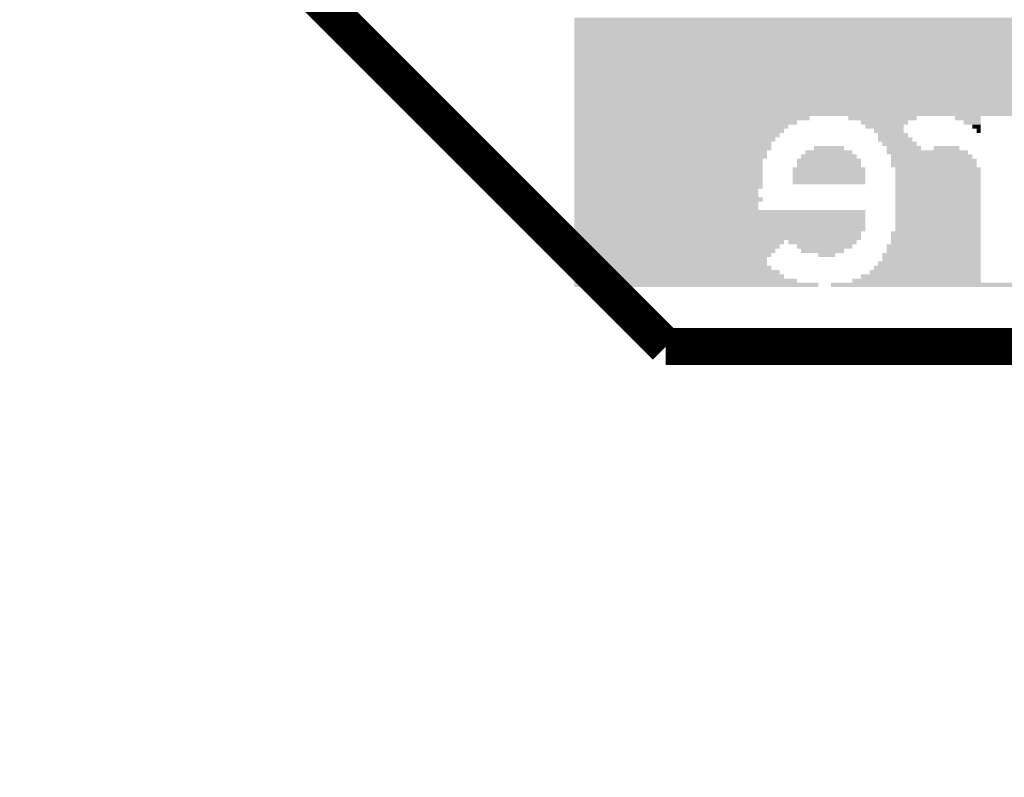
# Model space of a CAD drawing. Extents: x -3564 to 3564, y -2067 to 2176.
# Tile 10 of 21: x -412 to -145, y -2067 to -1861. Entities that reach past the tile are written whole.
import ezdxf

# ---------------------------------------------------------------- set-up
doc = ezdxf.new("R2010")
doc.units = 0
for name, color, linetype in [('BOARD_OUTLINE', 2, 'CONTINUOUS'), ('COPPER_TOP', 3, 'CONTINUOUS'), ('SILKSCREEN_BOTTOM', 6, 'CONTINUOUS')]:
    doc.layers.add(name, color=color, linetype=linetype)

msp = doc.modelspace()

# ---------------------------------------------------------------- hatches: boundary and pattern name
at = {"layer": 'SILKSCREEN_BOTTOM'}
for points in [[(125.493543, -1861.982402), (-261.850039, -1861.982402), (-261.850039, -1860.82185), (125.493543, -1860.822638)], [(125.493543, -1863.142126), (-261.850039, -1863.142126), (-261.850039, -1861.981575), (125.493543, -1861.982362)], [(125.493543, -1864.301811), (-261.850039, -1864.301811), (-261.850039, -1863.141299), (125.493543, -1863.142087)], [(125.493543, -1865.461535), (-261.850039, -1865.461535), (-261.850039, -1864.301024), (125.493543, -1864.301772)], [(125.493543, -1866.62126), (-261.850039, -1866.62126), (-261.850039, -1865.460748), (125.493543, -1865.461496)], [(125.493543, -1867.780945), (-261.850039, -1867.780945), (-261.850039, -1866.620472), (125.493543, -1866.62122)], [(125.493543, -1868.940669), (-261.850039, -1868.940669), (-261.850039, -1867.780197), (125.493543, -1867.780906)], [(-24.109173, -1870.100394), (-261.850039, -1870.100394), (-261.850039, -1868.939921), (-24.109173, -1868.94063)], [(-24.109173, -1871.260079), (-261.850039, -1871.260079), (-261.850039, -1870.099646), (-24.109173, -1870.100354)], [(-24.109173, -1872.419803), (-261.850039, -1872.419803), (-261.850039, -1871.25937), (-24.109173, -1871.260039)], [(-24.109173, -1873.579528), (-261.850039, -1873.579528), (-261.850039, -1872.419094), (-24.109173, -1872.419764)], [(-24.109173, -1874.739213), (-261.850039, -1874.739213), (-261.850039, -1873.578819), (-24.109173, -1873.579488)], [(-24.109173, -1875.898937), (-261.850039, -1875.898937), (-261.850039, -1874.738543), (-24.109173, -1874.739173)], [(-24.109173, -1877.058661), (-261.850039, -1877.058661), (-261.850039, -1875.898268), (-24.109173, -1875.898898)], [(-24.109173, -1878.218346), (-261.850039, -1878.218346), (-261.850039, -1877.057992), (-24.109173, -1877.058622)], [(-24.109173, -1879.378071), (-261.850039, -1879.378071), (-261.850039, -1878.217717), (-24.109173, -1878.218307)], [(-24.109173, -1880.537795), (-261.850039, -1880.537795), (-261.850039, -1879.377441), (-24.109173, -1879.378031)], [(-24.109173, -1881.69748), (-261.850039, -1881.69748), (-261.850039, -1880.537165), (-24.109173, -1880.537756)], [(-24.109173, -1882.857205), (-261.850039, -1882.857205), (-261.850039, -1881.69689), (-24.109173, -1881.697441)], [(-24.109173, -1884.016929), (-261.850039, -1884.016929), (-261.850039, -1882.856614), (-24.109173, -1882.857165)], [(-24.109173, -1885.176614), (-261.850039, -1885.176614), (-261.850039, -1884.016339), (-24.109173, -1884.01689)], [(-24.109173, -1886.336339), (-261.850039, -1886.336339), (-261.850039, -1885.176063), (-24.109173, -1885.176575)], [(-24.109173, -1887.496063), (-261.850039, -1887.496063), (-261.850039, -1886.335787), (-24.109173, -1886.336299)], [(-198.065906, -1888.655748), (-261.850039, -1888.655748), (-261.850039, -1887.495512), (-198.065906, -1887.496024)], [(-201.545039, -1889.815472), (-261.850039, -1889.815472), (-261.850039, -1888.655236), (-201.545039, -1888.655709)], [(-203.864449, -1890.975197), (-261.850039, -1890.975197), (-261.850039, -1889.814961), (-203.864449, -1889.815433)], [(-169.07311, -1888.655748), (-187.628504, -1888.655748), (-187.628504, -1887.495512), (-169.07311, -1887.496024)], [(-171.39252, -1889.815472), (-184.14937, -1889.815472), (-184.14937, -1888.655236), (-171.39252, -1888.655709)], [(-172.552244, -1890.975197), (-182.989646, -1890.975197), (-182.989646, -1889.814961), (-172.552244, -1889.815433)], [(-151.677441, -1888.655748), (-158.635709, -1888.655748), (-158.635709, -1887.495512), (-151.677441, -1887.496024)], [(-151.677441, -1889.815472), (-156.316299, -1889.815472), (-156.316299, -1888.655236), (-151.677441, -1888.655709)], [(-151.677441, -1890.975197), (-153.99685, -1890.975197), (-153.99685, -1889.814961), (-151.677441, -1889.815433)], [(-205.024173, -1892.134882), (-261.850039, -1892.134882), (-261.850039, -1890.974685), (-205.024173, -1890.975157)], [(-206.183858, -1893.294606), (-261.850039, -1893.294606), (-261.850039, -1892.134409), (-206.183858, -1892.134843)], [(-172.552244, -1892.134882), (-180.670236, -1892.134882), (-180.670236, -1890.974685), (-172.552244, -1890.975157)], [(-171.39252, -1893.294606), (-179.510512, -1893.294606), (-179.510512, -1892.134409), (-171.39252, -1892.134843)], [(-151.677441, -1892.134882), (-152.837165, -1892.134882), (-152.837165, -1890.974685), (-151.677441, -1890.975157)], [(-207.343583, -1894.454331), (-261.850039, -1894.454331), (-261.850039, -1893.294134), (-207.343583, -1893.294567)], [(-208.503307, -1895.614016), (-261.850039, -1895.614016), (-261.850039, -1894.453858), (-208.503307, -1894.454291)], [(-170.232835, -1894.454331), (-179.510512, -1894.454331), (-179.510512, -1893.294134), (-170.232835, -1893.294567)], [(-169.07311, -1895.614016), (-178.350787, -1895.614016), (-178.350787, -1894.453858), (-169.07311, -1894.454291)], [(-208.503307, -1896.77374), (-261.850039, -1896.77374), (-261.850039, -1895.613583), (-208.503307, -1895.613976)], [(-209.662992, -1897.933465), (-261.850039, -1897.933465), (-261.850039, -1896.773307), (-209.662992, -1896.773701)], [(-209.662992, -1899.09315), (-261.850039, -1899.09315), (-261.850039, -1897.933031), (-209.662992, -1897.933425)], [(-185.309055, -1899.09315), (-200.385315, -1899.09315), (-200.385315, -1897.933031), (-185.309055, -1897.933425)], [(-186.46878, -1897.933465), (-199.225591, -1897.933465), (-199.225591, -1896.773307), (-186.46878, -1896.773701)], [(-188.788189, -1896.77374), (-196.906181, -1896.77374), (-196.906181, -1895.613583), (-188.788189, -1895.613976)], [(-167.913386, -1896.77374), (-177.191102, -1896.77374), (-177.191102, -1895.613583), (-167.913386, -1895.613976)], [(-155.156575, -1897.933465), (-177.191102, -1897.933465), (-177.191102, -1896.773307), (-155.156575, -1896.773701)], [(-153.99685, -1899.09315), (-176.031378, -1899.09315), (-176.031378, -1897.933031), (-153.99685, -1897.933425)], [(-157.475984, -1896.77374), (-164.434252, -1896.77374), (-164.434252, -1895.613583), (-157.475984, -1895.613976)], [(-210.822717, -1900.252874), (-261.850039, -1900.252874), (-261.850039, -1899.092756), (-210.822717, -1899.09311)], [(-210.822717, -1901.412598), (-261.850039, -1901.412598), (-261.850039, -1900.25248), (-210.822717, -1900.252835)], [(-184.14937, -1900.252874), (-201.545039, -1900.252874), (-201.545039, -1899.092756), (-184.14937, -1899.09311)], [(-184.14937, -1901.412598), (-201.545039, -1901.412598), (-201.545039, -1900.25248), (-184.14937, -1900.252835)], [(-152.837165, -1900.252874), (-176.031378, -1900.252874), (-176.031378, -1899.092756), (-152.837165, -1899.09311)], [(-152.837165, -1901.412598), (-176.031378, -1901.412598), (-176.031378, -1900.25248), (-152.837165, -1900.252835)], [(-210.822717, -1902.572283), (-261.850039, -1902.572283), (-261.850039, -1901.412205), (-210.822717, -1901.412559)], [(-210.822717, -1903.732008), (-261.850039, -1903.732008), (-261.850039, -1902.571929), (-210.822717, -1902.572244)], [(-182.989646, -1902.572283), (-202.704724, -1902.572283), (-202.704724, -1901.412205), (-182.989646, -1901.412559)], [(-182.989646, -1903.732008), (-202.704724, -1903.732008), (-202.704724, -1902.571929), (-182.989646, -1902.572244)], [(-151.677441, -1902.572283), (-174.871654, -1902.572283), (-174.871654, -1901.412205), (-151.677441, -1901.412559)], [(-151.677441, -1903.732008), (-174.871654, -1903.732008), (-174.871654, -1902.571929), (-151.677441, -1902.572244)], [(-210.822717, -1904.891732), (-261.850039, -1904.891732), (-261.850039, -1903.731654), (-210.822717, -1903.731969)], [(-210.822717, -1906.051417), (-261.850039, -1906.051417), (-261.850039, -1904.891378), (-210.822717, -1904.891693)], [(-210.822717, -1907.211142), (-261.850039, -1907.211142), (-261.850039, -1906.051102), (-210.822717, -1906.051378)], [(-182.989646, -1904.891732), (-202.704724, -1904.891732), (-202.704724, -1903.731654), (-182.989646, -1903.731969)], [(-182.989646, -1906.051417), (-202.704724, -1906.051417), (-202.704724, -1904.891378), (-182.989646, -1904.891693)], [(-151.677441, -1904.891732), (-174.871654, -1904.891732), (-174.871654, -1903.731654), (-151.677441, -1903.731969)], [(-151.677441, -1906.051417), (-174.871654, -1906.051417), (-174.871654, -1904.891378), (-151.677441, -1904.891693)], [(-151.677441, -1907.211142), (-174.871654, -1907.211142), (-174.871654, -1906.051102), (-151.677441, -1906.051378)], [(-211.982441, -1908.370866), (-261.850039, -1908.370866), (-261.850039, -1907.210827), (-211.982441, -1907.211102)], [(-211.982441, -1909.530551), (-261.850039, -1909.530551), (-261.850039, -1908.370551), (-211.982441, -1908.370827)], [(-151.677441, -1908.370866), (-174.871654, -1908.370866), (-174.871654, -1907.210827), (-151.677441, -1907.211102)], [(-151.677441, -1909.530551), (-174.871654, -1909.530551), (-174.871654, -1908.370551), (-151.677441, -1908.370827)], [(-210.822717, -1910.690276), (-261.850039, -1910.690276), (-261.850039, -1909.530276), (-210.822717, -1909.530512)], [(-211.982441, -1911.85), (-261.850039, -1911.85), (-261.850039, -1910.69), (-211.982441, -1910.690236)], [(-151.677441, -1910.690276), (-174.871654, -1910.690276), (-174.871654, -1909.530276), (-151.677441, -1909.530512)], [(-151.677441, -1911.85), (-174.871654, -1911.85), (-174.871654, -1910.69), (-151.677441, -1910.690236)], [(-211.982441, -1913.009685), (-261.850039, -1913.009685), (-261.850039, -1911.849724), (-211.982441, -1911.849961)], [(-182.989646, -1914.169409), (-261.850039, -1914.169409), (-261.850039, -1913.009449), (-182.989646, -1913.009646)], [(-151.677441, -1913.009685), (-174.871654, -1913.009685), (-174.871654, -1911.849724), (-151.677441, -1911.849961)], [(-151.677441, -1914.169409), (-174.871654, -1914.169409), (-174.871654, -1913.009449), (-151.677441, -1913.009646)], [(-182.989646, -1915.329134), (-261.850039, -1915.329134), (-261.850039, -1914.169173), (-182.989646, -1914.16937)], [(-182.989646, -1916.488819), (-261.850039, -1916.488819), (-261.850039, -1915.328898), (-182.989646, -1915.329094)], [(-182.989646, -1917.648543), (-261.850039, -1917.648543), (-261.850039, -1916.488622), (-182.989646, -1916.48878)], [(-151.677441, -1915.329134), (-174.871654, -1915.329134), (-174.871654, -1914.169173), (-151.677441, -1914.16937)], [(-151.677441, -1916.488819), (-174.871654, -1916.488819), (-174.871654, -1915.328898), (-151.677441, -1915.329094)], [(-151.677441, -1917.648543), (-174.871654, -1917.648543), (-174.871654, -1916.488622), (-151.677441, -1916.48878)], [(-182.989646, -1918.808268), (-261.850039, -1918.808268), (-261.850039, -1917.648346), (-182.989646, -1917.648504)], [(-184.14937, -1919.967953), (-261.850039, -1919.967953), (-261.850039, -1918.808071), (-184.14937, -1918.808228)], [(-151.677441, -1919.967953), (-176.031378, -1919.967953), (-176.031378, -1918.808071), (-151.677441, -1918.808228)], [(-151.677441, -1918.808268), (-174.871654, -1918.808268), (-174.871654, -1917.648346), (-151.677441, -1917.648504)], [(-184.14937, -1921.127677), (-261.850039, -1921.127677), (-261.850039, -1919.967795), (-184.14937, -1919.967913)], [(-205.024173, -1922.287402), (-261.850039, -1922.287402), (-261.850039, -1921.12752), (-205.024173, -1921.127638)], [(-185.309055, -1922.287402), (-203.864449, -1922.287402), (-203.864449, -1921.12752), (-185.309055, -1921.127638)], [(-151.677441, -1921.127677), (-176.031378, -1921.127677), (-176.031378, -1919.967795), (-151.677441, -1919.967913)], [(-151.677441, -1922.287402), (-176.031378, -1922.287402), (-176.031378, -1921.12752), (-151.677441, -1921.127638)], [(-206.183858, -1923.447087), (-261.850039, -1923.447087), (-261.850039, -1922.287244), (-206.183858, -1922.287362)], [(-207.343583, -1924.606811), (-261.850039, -1924.606811), (-261.850039, -1923.446969), (-207.343583, -1923.447047)], [(-208.503307, -1925.766535), (-261.850039, -1925.766535), (-261.850039, -1924.606693), (-208.503307, -1924.606772)], [(-186.46878, -1923.447087), (-201.545039, -1923.447087), (-201.545039, -1922.287244), (-186.46878, -1922.287362)], [(-188.788189, -1924.606811), (-200.385315, -1924.606811), (-200.385315, -1923.446969), (-188.788189, -1923.447047)], [(-191.107638, -1925.766535), (-195.746457, -1925.766535), (-195.746457, -1924.606693), (-191.107638, -1924.606772)], [(-151.677441, -1925.766535), (-178.350787, -1925.766535), (-178.350787, -1924.606693), (-151.677441, -1924.606772)], [(-151.677441, -1923.447087), (-177.191102, -1923.447087), (-177.191102, -1922.287244), (-151.677441, -1922.287362)], [(-151.677441, -1924.606811), (-177.191102, -1924.606811), (-177.191102, -1923.446969), (-151.677441, -1923.447047)], [(-209.662992, -1926.92622), (-261.850039, -1926.92622), (-261.850039, -1925.766417), (-209.662992, -1925.766496)], [(-209.662992, -1928.085945), (-261.850039, -1928.085945), (-261.850039, -1926.926142), (-209.662992, -1926.926181)], [(-151.677441, -1928.085945), (-179.510512, -1928.085945), (-179.510512, -1926.926142), (-151.677441, -1926.926181)], [(-151.677441, -1926.92622), (-178.350787, -1926.92622), (-178.350787, -1925.766417), (-151.677441, -1925.766496)], [(-208.503307, -1929.245669), (-261.850039, -1929.245669), (-261.850039, -1928.085866), (-208.503307, -1928.085906)], [(-206.183858, -1930.405354), (-261.850039, -1930.405354), (-261.850039, -1929.245591), (-206.183858, -1929.24563)], [(-151.677441, -1930.405354), (-181.829921, -1930.405354), (-181.829921, -1929.245591), (-151.677441, -1929.24563)], [(-151.677441, -1929.245669), (-180.670236, -1929.245669), (-180.670236, -1928.085866), (-151.677441, -1928.085906)], [(-205.024173, -1931.565079), (-261.850039, -1931.565079), (-261.850039, -1930.405315), (-205.024173, -1930.405315)], [(-201.545039, -1932.724803), (-261.850039, -1932.724803), (-261.850039, -1931.565039), (-201.545039, -1931.565039)], [(-195.746457, -1933.884528), (-261.850039, -1933.884528), (-261.850039, -1932.724764), (-195.746457, -1932.724764)], [(-113.406969, -1933.884528), (-192.267323, -1933.884528), (-192.267323, -1932.724764), (-113.406969, -1932.724764)], [(-151.677441, -1932.724803), (-186.46878, -1932.724803), (-186.46878, -1931.565039), (-151.677441, -1931.565039)], [(-151.677441, -1931.565079), (-184.14937, -1931.565079), (-184.14937, -1930.405315), (-151.677441, -1930.405315)]]:
    msp.add_hatch(color=6, dxfattribs=at).paths.add_polyline_path(points)

# ---------------------------------------------------------------- linework, layer by layer
at = {"layer": 'BOARD_OUTLINE', "color": 2, "const_width": 0.000039}
msp.add_lwpolyline([(-450, -2066.766063), (0, -2066.766063)], dxfattribs=at)
at = {"layer": 'COPPER_TOP', "color": 3, "const_width": 10}
for points in [[(-237.07126, -1950), (-350, -1837.070866)], [(2637.07126, -1950), (-237.07126, -1950)]]:
    msp.add_lwpolyline(points, dxfattribs=at)

doc.saveas('drawing.dxf')
